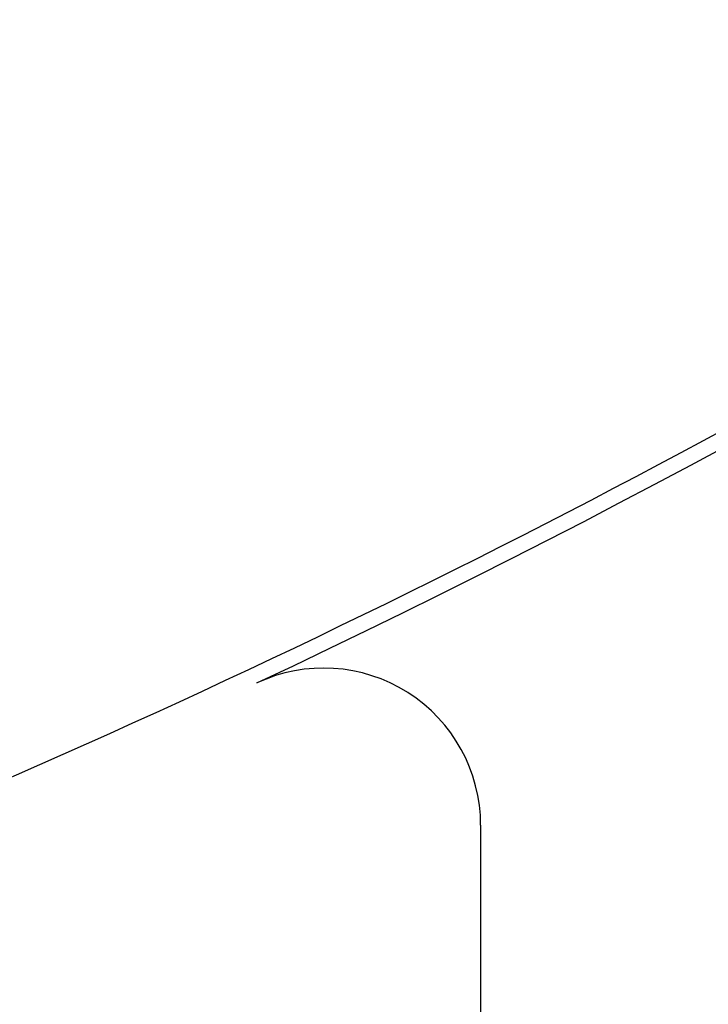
# Model space of a CAD drawing. Header units: millimetres. Extents: x 0 to 1300, y 0 to 891.
# Tile 59 of 148: x 211.56 to 215.95, y 543.57 to 549.84. Entities that reach past the tile are written whole.
import ezdxf

# ---------------------------------------------------------------- set-up
doc = ezdxf.new("R2010")
doc.units = ezdxf.units.MM
doc.header["$LTSCALE"] = 0.545669
doc.linetypes.add('CENTER', pattern=[50.8, 31.75, -6.35, 6.35, -6.35])
doc.layers.add('NoLayerName_001', color=7, linetype='Continuous')
doc.styles.get("Standard").update_dxf_attribs({"font": 'txt', "bigfont": 'extfont2'})
doc.dimstyles.get("Standard").update_dxf_attribs({"dimtxt": 2.5, "dimasz": 2.5, "dimexe": 1, "dimexo": 1, "dimtad": 1, "dimdec": 3, "dimzin": 0, "dimdsep": 46, "dimtxsty": 'Standard', "dimcen": 2.5, "dimadec": 3, "dimazin": 0, "dimtfac": 0.75, "dimtdec": 3, "dimtmove": 0, "dimatfit": 3, "dimfxl": 1, "dimarcsym": 0})

# ---------------------------------------------------------------- blocks, each defined once
blk = doc.blocks.new('_OPEN30')
at = {"color": 0, "linetype": 'ByBlock', "lineweight": -2}
for p, q in [((-1, 0.267949), (0, 0)), ((0, 0), (-1, -0.267949)), ((0, 0), (-1, 0))]:
    blk.add_line(p, q, dxfattribs=at)
blk = doc.blocks.new('*D35')
at = {"layer": 'Defpoints', "color": 0}
for p in [(262.5, 600), (273.3994, 600), (208.15, 541.3)]:
    blk.add_point(p, dxfattribs=at)
at = {"layer": 'NoLayerName_001', "color": 0, "linetype": 'Continuous', "lineweight": 13}
for p, q in [((265.5, 600), (276.3994, 600)), ((273.3994, 547.3), (273.3994, 594)), ((211.15, 541.3), (276.3994, 541.3))]:
    blk.add_line(p, q, dxfattribs=at)
at = {"layer": 'NoLayerName_001', "color": 0, "lineweight": 13, "xscale": 6, "yscale": 6, "zscale": 6}
for p, rotation in [((273.3994, 600), 90), ((273.3994, 541.3), 270)]:
    blk.add_blockref('_OPEN30', p, dxfattribs=dict(at, rotation=rotation))
at = {"layer": 'NoLayerName_001', "color": 0, "lineweight": 13, "insert": (264.1782, 570.65), "char_height": 10.5, "attachment_point": 5, "rotation": 90}
blk.add_mtext('\\W0.8000;５９', dxfattribs=at)

msp = doc.modelspace()

# ---------------------------------------------------------------- linework, layer by layer
at = {"layer": 'NoLayerName_001', "color": 7, "linetype": 'Continuous', "lineweight": 25}
msp.add_line((214.5, 544.70795717), (214.5, 536.5), dxfattribs=at)
for centre, radius, start, end in [((187.5, 600), 60, 291.1404725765, 310.9756103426), ((187.5, 600), 60.1, 295.184336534, 310.894214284), ((213.5, 544.70795717), 1, 0, 115.184336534)]:
    msp.add_arc(centre, radius, start, end, dxfattribs=at)
at = {"layer": 'NoLayerName_001', "color": 4, "linetype": 'CENTER', "lineweight": 13}
msp.add_arc((187.5, 600), 68, 293.6774050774, 306.3225949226, dxfattribs=at)

# ---------------------------------------------------------------- dimensions: what is measured, and where the dimension line sits
at = {"layer": 'NoLayerName_001', "color": 3, "linetype": 'Continuous', "lineweight": 13}
dim = msp.add_linear_dim(base=(273.39943266, 600), p1=(208.14999905, 541.3), p2=(262.5, 600), angle=90, text='\\W0.8000;５９', dimstyle='Standard', override={"dimtxt": 10.5, "dimasz": 6, "dimexe": 3, "dimexo": 3, "dimgap": 3, "dimdec": 8, "dimzin": 8, "dimblk": 'OPEN30', "dimclrd": 0, "dimclre": 0, "dimclrt": 0, "dimtp": 0, "dimtm": 0, "dimlwd": 13, "dimlwe": 13}, dxfattribs=at)
dim.commit()
dim.dimension.update_dxf_attribs({"geometry": '*D35', "text_midpoint": (273.39943266, 570.64999977), "dimtype": 160})

doc.saveas('drawing.dxf')
